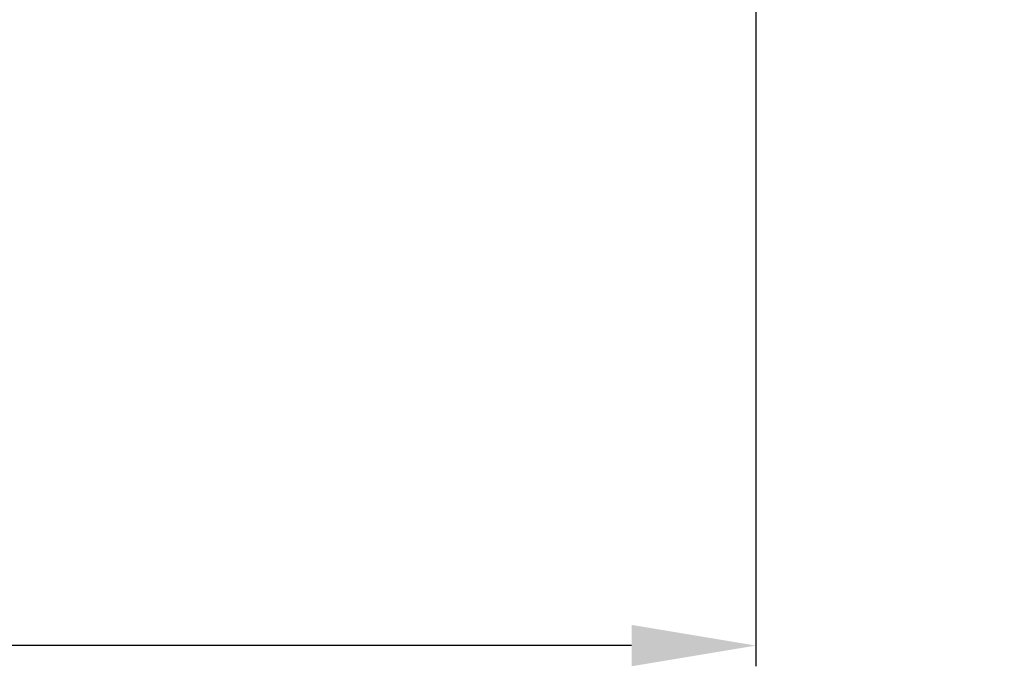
# Model space of a CAD drawing. Extents: x -12 to 408, y -12 to 285.
# Tile 5 of 7: x 236 to 260, y 165 to 181. Entities that reach past the tile are written whole.
import ezdxf

# ---------------------------------------------------------------- set-up
doc = ezdxf.new("R2010")
doc.units = 0
doc.header["$LTSCALE"] = 15
doc.header["$MEASUREMENT"] = 0
doc.header["$PDMODE"] = 3
doc.header["$PDSIZE"] = 0.3125
doc.layers.get('0').update_dxf_attribs({"linetype": 'CONTINUOUS'})
doc.layers.get('Defpoints').update_dxf_attribs({"linetype": 'CONTINUOUS'})
doc.styles.get("Standard").update_dxf_attribs({"font": 'txt', "width": 0.8})
doc.dimstyles.get("Standard").update_dxf_attribs({"dimtxt": 3, "dimasz": 3, "dimexe": 0.5, "dimexo": 0.5, "dimgap": 1, "dimtad": 1, "dimdec": 1, "dimzin": 4, "dimdsep": 46, "dimtxsty": 'Standard', "dimcen": 3, "dimclrd": 3, "dimclre": 3, "dimclrt": 3, "dimadec": 0, "dimazin": 0, "dimtp": 0.01, "dimtm": 0.01, "dimtfac": 1, "dimtdec": 1, "dimtofl": 0, "dimtmove": 0, "dimatfit": 0, "dimldrblk": 'CLOSED', "dimfxl": 1, "dimtolj": 1, "dimtzin": 4, "dimarcsym": 0})

# ---------------------------------------------------------------- blocks, each defined once
blk = doc.blocks.new('*D6')
at = {"color": 3, "lineweight": -2, "transparency": 16777216}
for p, q in [((253.8992195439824, 189.0278330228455), (253.8992195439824, 165.2478196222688)), ((112.898297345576, 174.3487470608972), (112.898297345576, 165.2478196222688)), ((250.8992195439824, 165.7478196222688), (115.898297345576, 165.7478196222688))]:
    blk.add_line(p, q, dxfattribs=at)
at = {"color": 3, "transparency": 16777216}
for points in [[(115.898297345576, 166.2478196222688), (115.898297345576, 165.2478196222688), (112.898297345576, 165.7478196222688)], [(250.8992195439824, 166.2478196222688), (250.8992195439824, 165.2478196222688), (253.8992195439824, 165.7478196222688)]]:
    blk.add_solid(points, dxfattribs=at)
at = {"layer": 'Defpoints', "color": 0, "transparency": 16777216}
for p in [(253.8992195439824, 189.5278330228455), (112.898297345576, 174.8487470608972), (112.898297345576, 165.7478196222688)]:
    blk.add_point(p, dxfattribs=at)
at = {"color": 3, "transparency": 16777216, "insert": (183.3987584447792, 168.2478196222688), "char_height": 3, "attachment_point": 5}
blk.add_mtext('\\A1;156', dxfattribs=at)
blk = doc.blocks.new('_CLOSED')
at = {"color": 0, "linetype": 'ByBlock'}
for p, q in [((0, 0), (-1, 0.1666666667)), ((-1, 0.1666666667), (-1, -0.1666666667)), ((-1, -0.1666666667), (0, 0)), ((-1, 0), (0, 0))]:
    blk.add_line(p, q, dxfattribs=at)

msp = doc.modelspace()

# ---------------------------------------------------------------- linework, layer by layer
for points, knots in [([(259.8265284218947, 194.6797435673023), (271.6245709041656, 190.5048831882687), (285.8426140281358, 185.4736803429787), (293.8009586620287, 171.1880680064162), (294.9271422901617, 168.6119252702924)], [0, 0, 0, 0, 36.37720383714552, 43.83885323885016, 43.83885323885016, 43.83885323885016, 43.83885323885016]), ([(259.8265284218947, 191.0783549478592), (271.1989942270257, 186.8589327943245), (283.6879785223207, 182.2252589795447), (290.4150673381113, 169.9733213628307), (290.9649368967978, 168.8329424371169)], [0, 0, 0, 0, 34.9410601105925, 38.37148059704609, 38.37148059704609, 38.37148059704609, 38.37148059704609])]:
    msp.add_open_spline(points, degree=3, knots=knots)

# ---------------------------------------------------------------- dimensions: what is measured, and where the dimension line sits
dim = msp.add_linear_dim(base=(112.898297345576, 165.7478196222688), p1=(253.8992195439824, 189.5278330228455), p2=(112.898297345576, 174.8487470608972), text='156', dimstyle='Standard')
dim.commit()
dim.dimension.update_dxf_attribs({"geometry": '*D6', "text_midpoint": (183.3987584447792, 168.2478196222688)})

doc.saveas('drawing.dxf')
